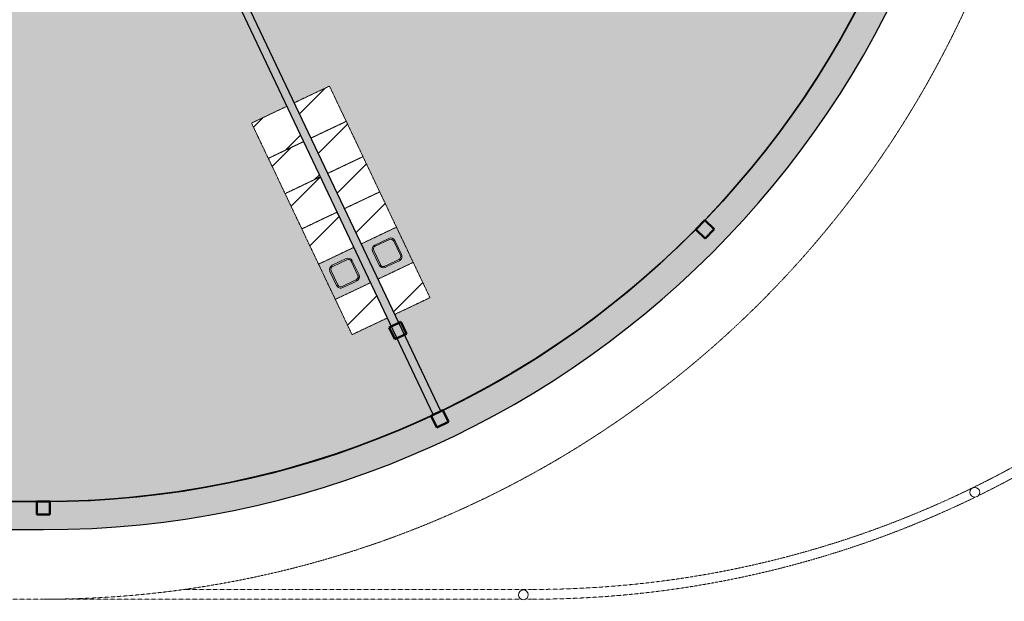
# Model space of a CAD drawing. Header units: millimetres. Extents: x 1000 to 187997, y 958 to 39732.
# Tile 131 of 202: x 57336 to 72464, y 8468 to 17407. Entities that reach past the tile are written whole.
import ezdxf

# ---------------------------------------------------------------- set-up
doc = ezdxf.new("R2010")
doc.units = ezdxf.units.MM
doc.linetypes.add('THO_hhidden', pattern=[2.5, 1.5, -1])
doc.layers.add('A-AREA-BNDY', color=1, linetype='Continuous', lineweight=50, true_color=0xff0000)
doc.layers.add('A-DETL', color=7, linetype='Continuous', lineweight=13, true_color=0x00a600)
for name, color, linetype, lineweight in [('A-AREA-PATT', 7, 'Continuous', 13), ('A-FLOR', 7, 'Continuous', 18), ('A-GENM', 7, 'Continuous', 13), ('A-WALL-PATT', 7, 'Continuous', 18), ('I-WALL', 7, 'Continuous', 18), ('P-SANR-FIXT', 7, 'Continuous', 13), ('S-COLS', 7, 'Continuous', 13), ('S-COLS-SYMB', 7, 'Continuous', 50)]:
    doc.layers.add(name, color=color, linetype=linetype, lineweight=lineweight)

# ---------------------------------------------------------------- blocks, each defined once
blk = doc.blocks.new('NLRS_01_GM_WPB_dummy placeholder_gen_tho - kast 600x600x2100-V35-00 begane grond _peil_ GO')
at = {"layer": 'A-GENM', "true_color": 0x808080}
h = blk.add_hatch(dxfattribs=at)
h.set_pattern_fill('FP_38', color=8, style=0, pattern_type=2)
h.set_pattern_definition([(199.6, (62096.95, -12132.34), (201.271, -565.2345), [])])
h.paths.add_polyline_path([(300, 300), (-300, 300), (-300, -300), (300, -300)])
at = {"layer": 'A-GENM', "linetype": 'THO_hhidden'}
for p, q in [((300, 300), (-300, 300)), ((-300, 300), (-300, -300)), ((300, -300), (300, 300)), ((-300, -300), (300, -300))]:
    blk.add_line(p, q, dxfattribs=at)
blk = doc.blocks.new('NLRS_01_GM_WPB_dummy placeholder_gen_tho - kast 600x600x2100-V36-00 begane grond _peil_ GO')
at = {"layer": 'A-GENM', "true_color": 0x808080}
h = blk.add_hatch(dxfattribs=at)
h.set_pattern_fill('FP_39', color=8, style=0, pattern_type=2)
h.set_pattern_definition([(199.6, (62096.95, -12732.34), (201.271, -565.2345), [])])
h.paths.add_polyline_path([(300, 300), (-300, 300), (-300, -300), (300, -300)])
at = {"layer": 'A-GENM', "linetype": 'THO_hhidden'}
for p, q in [((300, 300), (-300, 300)), ((-300, 300), (-300, -300)), ((300, -300), (300, 300)), ((-300, -300), (300, -300))]:
    blk.add_line(p, q, dxfattribs=at)
blk = doc.blocks.new('NLRS_01_GM_WPB_dummy placeholder_gen_tho - kast 600x600x2100-V37-00 begane grond _peil_ GO')
at = {"layer": 'A-GENM', "true_color": 0x808080}
h = blk.add_hatch(dxfattribs=at)
h.set_pattern_fill('FP_40', color=8, style=0, pattern_type=2)
h.set_pattern_definition([(199.6, (62096.95, -13332.34), (201.271, -565.2345), [])])
h.paths.add_polyline_path([(300, 300), (-300, 300), (-300, -300), (300, -300)])
at = {"layer": 'A-GENM', "linetype": 'THO_hhidden'}
for p, q in [((300, 300), (-300, 300)), ((-300, 300), (-300, -300)), ((300, -300), (300, 300)), ((-300, -300), (300, -300))]:
    blk.add_line(p, q, dxfattribs=at)
blk = doc.blocks.new('NLRS_01_GM_WPB_dummy placeholder_gen_tho - kast 600x600x2100-V38-00 begane grond _peil_ GO')
at = {"layer": 'A-GENM', "true_color": 0x808080}
h = blk.add_hatch(dxfattribs=at)
h.set_pattern_fill('FP_41', color=8, style=0, pattern_type=2)
h.set_pattern_definition([(199.6, (62096.95, -13932.34), (201.271, -565.2345), [])])
h.paths.add_polyline_path([(300, 300), (-300, 300), (-300, -300), (300, -300), (300, 141)])
at = {"layer": 'A-GENM', "linetype": 'THO_hhidden'}
for p, q in [((300, 300), (-300, 300)), ((-300, 300), (-300, -300)), ((300, -300), (300, 300)), ((-300, -300), (300, -300))]:
    blk.add_line(p, q, dxfattribs=at)
blk = doc.blocks.new('NLRS_01_GM_WPB_dummy placeholder_gen_tho - kast 600x600x2100-V39-00 begane grond _peil_ GO')
at = {"layer": 'A-GENM', "true_color": 0x808080}
h = blk.add_hatch(dxfattribs=at)
h.set_pattern_fill('FP_42', color=8, style=0, pattern_type=2)
h.set_pattern_definition([(199.6, (62096.95, -15132.34), (201.271, -565.2345), [])])
h.paths.add_polyline_path([(300, 300), (-300, 300), (-300, -300), (300, -300), (300, -114)])
at = {"layer": 'A-GENM', "linetype": 'THO_hhidden'}
for p, q in [((300, 300), (-300, 300)), ((-300, 300), (-300, -300)), ((300, -300), (300, 300)), ((-300, -300), (300, -300))]:
    blk.add_line(p, q, dxfattribs=at)
blk = doc.blocks.new('NLRS_73_PF_UN_rvs gootsteen enkel 340x340 ic6zrl2n_gen_bcb - RVS gootsteen enkel 340x340-V40-00 begane grond _peil_ GO')
at = {"layer": 'P-SANR-FIXT'}
for p, q in [((-81, 20), (-120, 20)), ((-120, 0), (-81, 0)), ((120, 20), (-81, 20)), ((-81, 0), (120, 0)), ((-190, -50), (-190, -290)), ((-170, -290), (-170, -50)), ((170, -50), (170, -290)), ((190, -290), (190, -50)), ((120, -340), (-120, -340)), ((-120, -360), (120, -360))]:
    blk.add_line(p, q, dxfattribs=at)
for centre, radius, start, end in [((-120, -50), 70, 90, 180), ((120, -50), 70, 0, 90), ((120, -50), 50, 0, 90), ((-120, -50), 50, 90, 180), ((-120, -50), 50, 165.9822, 180), ((-120, -50), 50, 151.917, 161.4219), ((-120, -50), 50, 137.768, 146.5606), ((-120, -50), 50, 123.4394, 132.232), ((-120, -50), 50, 108.5781, 117.2265), ((-120, -50), 50, 90, 104.0178), ((-120, -290), 70, 180, 270), ((-120, -290), 50, 180, 270), ((120, -290), 70, 270, 360), ((120, -290), 50, 270, 0)]:
    blk.add_arc(centre, radius, start, end, dxfattribs=at)
blk = doc.blocks.new('NLRS_01_GM_WPB_dummy placeholder_gen_tho - kast 600x600x2100-V41-00 begane grond _peil_ GO')
at = {"layer": 'A-GENM', "true_color": 0x808080}
h = blk.add_hatch(dxfattribs=at)
h.set_pattern_fill('FP_43', color=8, style=0, pattern_type=2)
h.set_pattern_definition([(19.6, (-62821.95, 12132.34), (-201.271, 565.2345), [])])
h.paths.add_polyline_path([(-300, -300), (300, -300), (300, 300), (-300, 300)])
at = {"layer": 'A-GENM', "linetype": 'THO_hhidden'}
for p, q in [((300, 300), (-300, 300)), ((-300, 300), (-300, -300)), ((300, -300), (300, 300)), ((-300, -300), (300, -300))]:
    blk.add_line(p, q, dxfattribs=at)
blk = doc.blocks.new('NLRS_01_GM_WPB_dummy placeholder_gen_tho - kast 600x600x2100-V42-00 begane grond _peil_ GO')
at = {"layer": 'A-GENM', "true_color": 0x808080}
h = blk.add_hatch(dxfattribs=at)
h.set_pattern_fill('FP_44', color=8, style=0, pattern_type=2)
h.set_pattern_definition([(19.6, (-62821.95, 12732.34), (-201.271, 565.2345), [])])
h.paths.add_polyline_path([(-300, -300), (300, -300), (300, 300), (-300, 300)])
at = {"layer": 'A-GENM', "linetype": 'THO_hhidden'}
for p, q in [((300, 300), (-300, 300)), ((-300, 300), (-300, -300)), ((300, -300), (300, 300)), ((-300, -300), (300, -300))]:
    blk.add_line(p, q, dxfattribs=at)
blk = doc.blocks.new('NLRS_01_GM_WPB_dummy placeholder_gen_tho - kast 600x600x2100-V43-00 begane grond _peil_ GO')
at = {"layer": 'A-GENM', "true_color": 0x808080}
h = blk.add_hatch(dxfattribs=at)
h.set_pattern_fill('FP_45', color=8, style=0, pattern_type=2)
h.set_pattern_definition([(19.6, (-62821.95, 13332.34), (-201.271, 565.2345), [])])
h.paths.add_polyline_path([(-300, -300), (300, -300), (300, 300), (-300, 300), (-300, 11)])
at = {"layer": 'A-GENM', "linetype": 'THO_hhidden'}
for p, q in [((300, 300), (-300, 300)), ((-300, 300), (-300, -300)), ((300, -300), (300, 300)), ((-300, -300), (300, -300))]:
    blk.add_line(p, q, dxfattribs=at)
blk = doc.blocks.new('NLRS_01_GM_WPB_dummy placeholder_gen_tho - kast 600x600x2100-V44-00 begane grond _peil_ GO')
at = {"layer": 'A-GENM', "true_color": 0x808080}
h = blk.add_hatch(dxfattribs=at)
h.set_pattern_fill('FP_46', color=8, style=0, pattern_type=2)
h.set_pattern_definition([(19.6, (-62821.95, 13932.34), (-201.271, 565.2345), [])])
h.paths.add_polyline_path([(-300, -300), (300, -300), (300, 300), (-300, 300), (-300, -165)])
at = {"layer": 'A-GENM', "linetype": 'THO_hhidden'}
for p, q in [((300, 300), (-300, 300)), ((-300, 300), (-300, -300)), ((300, -300), (300, 300)), ((-300, -300), (300, -300))]:
    blk.add_line(p, q, dxfattribs=at)
blk = doc.blocks.new('NLRS_01_GM_WPB_dummy placeholder_gen_tho - kast 600x600x2100-V45-00 begane grond _peil_ GO')
at = {"layer": 'A-GENM', "true_color": 0x808080}
h = blk.add_hatch(dxfattribs=at)
h.set_pattern_fill('FP_47', color=8, style=0, pattern_type=2)
h.set_pattern_definition([(19.6, (-62821.95, 15132.34), (-201.271, 565.2345), [])])
h.paths.add_polyline_path([(-300, -300), (300, -300), (300, 300), (-300, 300), (-300, -231)])
at = {"layer": 'A-GENM', "linetype": 'THO_hhidden'}
for p, q in [((300, 300), (-300, 300)), ((-300, 300), (-300, -300)), ((300, -300), (300, 300)), ((-300, -300), (300, -300))]:
    blk.add_line(p, q, dxfattribs=at)
blk = doc.blocks.new('NLRS_73_PF_UN_rvs gootsteen enkel 340x340 ic6zrl2n_gen_bcb - RVS gootsteen enkel 340x340-1975653-00 begane grond _peil_ GO')
at = {"layer": 'P-SANR-FIXT'}
for p, q in [((120, 360), (-120, 360)), ((-120, 340), (120, 340)), ((-190, 290), (-190, 50)), ((-170, 50), (-170, 290)), ((170, 290), (170, 50)), ((190, 50), (190, 290)), ((-81, 0), (-120, 0)), ((120, 0), (-81, 0)), ((-120, -20), (-81, -20)), ((-81, -20), (120, -20))]:
    blk.add_line(p, q, dxfattribs=at)
for centre, radius, start, end in [((-120, 290), 70, 90, 180), ((-120, 290), 50, 90, 180), ((120, 290), 70, 0, 90), ((120, 290), 50, 360, 90), ((-120, 50), 70, 180, 270), ((-120, 50), 50, 180, 270), ((-120, 50), 50, 180, 194.0178), ((-120, 50), 50, 198.5781, 208.083), ((-120, 50), 50, 213.4394, 222.232), ((-120, 50), 50, 227.768, 236.5606), ((-120, 50), 50, 241.917, 251.4219), ((-120, 50), 50, 255.9822, 270), ((120, 50), 70, 270, 360), ((120, 50), 50, 270, 360)]:
    blk.add_arc(centre, radius, start, end, dxfattribs=at)
blk = doc.blocks.new('NLRS_28_SCO_UN_koker_gen_bcb - K200_200_12_5-2195922-00 begane grond _peil_ GO')
at = {"layer": 'S-COLS-SYMB'}
for p, q in [((-100, 100), (100, 100)), ((-100, 100), (-100, -100)), ((100, 100), (100, -100)), ((-100, -100), (100, -100))]:
    blk.add_line(p, q, dxfattribs=at)
blk = doc.blocks.new('NLRS_28_SCO_UN_koker_gen_bcb - K200_200_12_5-2195924-00 begane grond _peil_ GO')
at = {"layer": 'S-COLS-SYMB'}
for p, q in [((-100, 100), (100, 100)), ((-100, -100), (-100, 100)), ((100, -100), (100, 100)), ((-100, -100), (100, -100))]:
    blk.add_line(p, q, dxfattribs=at)
blk = doc.blocks.new('NLRS_28_SCO_UN_houten kolom rond_gen_bcb - rond 150-V120-00 begane grond _peil_ GO')
at = {"layer": 'S-COLS', "lineweight": 18}
for start, end in [(0, 180), (180, 0)]:
    blk.add_arc((0, 0), 75, start, end, dxfattribs=at)
blk = doc.blocks.new('NLRS_28_SCO_UN_houten kolom rond_gen_bcb - rond 150-V121-00 begane grond _peil_ GO')
at = {"layer": 'S-COLS'}
h = blk.add_hatch(dxfattribs=at)
h.set_pattern_fill('FP_81', color=256, style=0, pattern_type=2)
h.set_pattern_definition([(199.6, (62459.46, -20173.32), (134.1806, -376.823), [])])
h.paths.add_polyline_path([(29, 69), (0, 75), (-29, 69), (-53, 53), (-69, 29), (-75, 0), (-69, -29), (-53, -53), (-29, -69), (0, -75), (29, -69), (53, -53), (69, -29), (75, 0), (69, 29), (53, 53)])
at = {"layer": 'S-COLS', "lineweight": 18}
for start, end in [(0, 180), (180, 0)]:
    blk.add_arc((0, 0), 75, start, end, dxfattribs=at)
blk = doc.blocks.new('NLRS_28_SCO_UN_koker_gen_bcb - K200_200_12_5-2419765-00 begane grond _peil_ GO')
at = {"layer": 'S-COLS-SYMB'}
for p, q in [((-100, 100), (100, 100)), ((-100, -100), (-100, 100)), ((100, -100), (100, 100)), ((-100, -100), (100, -100))]:
    blk.add_line(p, q, dxfattribs=at)

msp = doc.modelspace()

# ---------------------------------------------------------------- hatches: boundary and pattern name
at = {"layer": 'A-AREA-PATT', "true_color": 0xe77676}
h = msp.add_hatch(color=11, dxfattribs=at)
h.paths.add_polyline_path([(24100, 10000), (26437, 10000), (26437, 13944), (26287, 13944), (26287, 13019), (26237, 13019), (26237, 15019), (26287, 15019), (26287, 14094), (26437, 14094), (26437, 18037), (21290, 18037), (18111, 11336), (18487, 11167), (18867, 11008), (19253, 10860), (19642, 10724), (20035, 10599), (20432, 10486), (20832, 10385), (21235, 10295), (21640, 10217), (22047, 10151), (22456, 10097), (22867, 10054), (23279, 10024), (23692, 10006), (24100, 10000)])
h.paths.add_polyline_path([(26562, 10000), (30550, 10000), (30550, 13595), (30546, 13595), (30546, 13720), (30675, 13720), (30675, 10000), (33637, 10000), (33637, 13595), (31709, 13595), (31709, 13720), (31712, 13720), (31712, 15168), (31837, 15168), (31837, 13942), (33637, 13942), (33637, 16262), (31837, 16262), (31837, 16202), (31712, 16202), (31712, 16612), (31837, 16612), (31837, 17812), (31712, 17812), (31712, 18037), (31600, 18037), (31600, 18162), (33762, 18162), (33762, 18200), (35236, 18200), (35236, 18000), (33762, 18000), (33762, 15390), (34045, 15390), (34045, 15265), (33762, 15265), (33762, 10000), (37237, 10000), (37237, 11600), (37362, 11600), (37362, 11500), (37962, 11500), (37962, 18037), (37362, 18037), (37362, 18000), (37237, 18000), (37237, 18037), (37200, 18037), (37200, 18162), (39700, 18162), (39700, 18512), (42100, 18512), (42100, 18162), (44437, 18162), (44437, 18602), (44562, 18602), (44562, 18162), (46968, 18162), (46968, 18037), (46452, 18037), (46452, 17994), (46437, 17994), (46437, 18037), (45437, 18037), (45437, 17212), (46437, 17212), (46437, 17224), (46452, 17224), (46452, 17194), (46437, 17194), (46437, 17197), (45437, 17197), (45437, 16412), (46437, 16412), (46437, 16424), (46452, 16424), (46452, 16394), (46437, 16394), (46437, 16397), (45437, 16397), (45437, 15612), (46437, 15612), (46437, 15624), (46452, 15624), (46452, 15584), (46437, 15584), (46437, 15597), (45437, 15597), (45437, 14812), (46437, 14812), (46437, 14814), (46452, 14814), (46452, 14784), (46437, 14784), (46437, 14797), (45437, 14797), (45437, 13997), (46437, 13997), (46437, 14014), (46452, 14014), (46452, 13997), (48037, 13997), (48037, 18037), (48002, 18037), (48002, 18162), (60522, 18162), (63637, 21458), (63637, 24448), (63762, 24448), (63762, 24474), (64162, 24474), (64162, 21734), (66720, 20597), (66721, 20597), (69919, 19176), (69757, 18810), (70610, 18433), (70662, 18558), (70606, 18433), (69757, 18810), (69919, 19176), (70766, 18801), (70795, 18876), (70922, 19204), (71061, 19597), (71188, 19994), (71304, 20394), (71407, 20798), (71507, 21245), (71578, 21614), (71648, 22037), (71701, 22438), (71744, 22852), (71775, 23268), (71794, 23729), (71799, 24125), (71793, 24523), (71775, 24935), (71744, 25352), (71692, 25833), (71644, 26187), (71578, 26591), (71497, 27004), (71403, 27420), (71302, 27811), (71183, 28223), (71053, 28627), (70920, 29003), (70764, 29400), (69919, 29024), (69757, 29390), (70606, 29767), (70647, 29681), (70609, 29768), (69757, 29390), (69919, 29024), (66720, 27604), (66720, 27603), (63979, 26384), (63816, 26750), (63762, 26726), (63762, 26412), (63637, 26412), (63637, 26742), (60522, 30037), (55200, 30037), (55200, 30162), (55237, 30162), (55237, 32602), (53652, 32602), (53652, 32577), (53637, 32577), (53637, 32602), (52637, 32602), (52637, 31795), (53637, 31795), (53637, 31807), (53652, 31807), (53652, 31767), (53637, 31767), (53637, 31780), (52637, 31780), (52637, 30985), (53637, 30985), (53637, 30997), (53652, 30997), (53652, 30952), (53637, 30952), (53637, 30970), (52637, 30970), (52637, 30162), (53637, 30162), (53637, 30182), (53652, 30182), (53652, 30162), (54166, 30162), (54166, 30037), (51762, 30037), (51762, 29598), (51637, 29598), (51637, 30037), (30162, 30037), (30162, 29646), (30037, 29646), (30037, 30037), (27634, 30037), (27634, 30162), (28147, 30162), (28147, 30177), (28162, 30177), (28162, 30162), (28204, 30162), (28204, 30237), (29162, 30237), (29162, 30965), (28162, 30965), (28162, 30947), (28147, 30947), (28147, 30992), (28162, 30992), (28162, 30980), (29162, 30980), (29162, 31775), (28162, 31775), (28162, 31762), (28147, 31762), (28147, 31802), (28162, 31802), (28162, 31790), (29162, 31790), (29162, 32602), (28162, 32602), (28162, 32572), (28147, 32572), (28147, 32602), (26562, 32602), (26562, 30162), (26600, 30162), (26600, 30037), (21278, 30037), (18162, 26742), (18162, 23734), (18037, 23734), (18037, 23726), (17637, 23726), (17637, 26466), (14622, 27806), (14784, 28171), (11189, 29767), (11153, 29677), (11193, 29767), (14784, 28171), (14622, 27806), (11034, 29400), (11014, 29349), (10877, 28996), (10738, 28603), (10603, 28177), (10496, 27806), (10392, 27402), (10298, 26985), (10221, 26586), (10153, 26175), (10098, 25762), (10055, 25348), (10024, 24932), (10006, 24515), (10000, 24075), (10006, 23677), (10025, 23262), (10055, 22850), (10099, 22428), (10154, 22021), (10223, 21599), (10314, 21144), (10397, 20780), (10497, 20389), (10618, 19972), (10747, 19573), (10880, 19197), (11036, 18801), (11880, 19175), (12043, 18810), (11193, 18433), (11157, 18510), (11191, 18432), (12043, 18811), (11880, 19176), (15079, 20597), (15079, 20597), (17820, 21816), (17983, 21450), (18037, 21474), (18037, 21770), (18162, 21770), (18162, 21458), (21278, 18162), (26600, 18162), (26600, 18037), (26562, 18037), (26562, 15495), (28147, 15495), (28147, 15588), (28162, 15588), (28162, 15495), (29162, 15495), (29162, 16370), (28162, 16370), (28162, 16358), (28147, 16358), (28147, 16398), (28162, 16398), (28162, 16385), (29162, 16385), (29162, 17180), (28162, 17180), (28162, 17168), (28147, 17168), (28147, 17213), (28162, 17213), (28162, 17195), (29162, 17195), (29162, 18037), (28162, 18037), (28162, 17983), (28147, 17983), (28147, 18037), (27634, 18037), (27634, 18162), (30037, 18162), (30037, 18603), (30162, 18603), (30162, 18162), (30200, 18162), (30200, 18037), (30110, 18037), (30110, 15037), (29510, 15037), (29510, 14754), (29385, 14754), (29385, 15370), (26562, 15370), (26562, 13720), (29512, 13720), (29512, 13595), (26562, 13595), (26562, 10000)])
h.paths.add_polyline_path([(40900, 10000), (46712, 10000), (46712, 10600), (48037, 10600), (48037, 12200), (46857, 12200), (46857, 12217), (46872, 12217), (46872, 12215), (47815, 12215), (47815, 13000), (46872, 13000), (46872, 12987), (46857, 12987), (46857, 13027), (46872, 13027), (46872, 13015), (47815, 13015), (47815, 13872), (46872, 13872), (46872, 13797), (46857, 13797), (46857, 13872), (45215, 13872), (45215, 11034), (45090, 11034), (45090, 12050), (44490, 12050), (44490, 15650), (45090, 15650), (45090, 18037), (38087, 18037), (38087, 14094), (38237, 14094), (38237, 15019), (38287, 15019), (38287, 13019), (38237, 13019), (38237, 13944), (38087, 13944), (38087, 11375), (37362, 11375), (37362, 10000)])
h.paths.add_polyline_path([(48162, 10000), (55237, 10000), (55237, 13944), (55088, 13944), (55088, 13019), (55038, 13019), (55038, 15019), (55088, 15019), (55088, 14094), (55237, 14094), (55237, 18037), (48162, 18037), (48162, 15162), (48762, 15162), (48762, 11562), (48162, 11562), (48162, 10000)])
h.paths.add_polyline_path([(55362, 10000), (57700, 10000), (58122, 10007), (58546, 10026), (58985, 10059), (59385, 10102), (59819, 10161), (60218, 10228), (60631, 10309), (61042, 10403), (61434, 10504), (61829, 10619), (62215, 10744), (62620, 10888), (62991, 11031), (63384, 11198), (63690, 11338), (60509, 18037), (55362, 18037), (55362, 14094), (55512, 14094), (55512, 15019), (55562, 15019), (55562, 13019), (55512, 13019), (55512, 13944), (55362, 13944), (55362, 10000)])
h.paths.add_polyline_path([(45136, 10162), (45126, 10162), (45126, 10872), (45136, 10872)])
h.paths.add_polyline_path([(63804, 11391), (64195, 11586), (64566, 11786), (64931, 11997), (65290, 12219), (65641, 12450), (65966, 12679), (66313, 12938), (66617, 13179), (66952, 13462), (67247, 13725), (67549, 14012), (67843, 14307), (68128, 14612), (68401, 14920), (68632, 15196), (68907, 15545), (69162, 15891), (69374, 16195), (69622, 16575), (69819, 16895), (70026, 17254), (70234, 17644), (70407, 17991), (70558, 18318), (67567, 19646), (67507, 19509), (68352, 19134), (68331, 19088), (66504, 19900), (66524, 19946), (67369, 19570), (67430, 19707), (63715, 21359), (60623, 18088), (61554, 16129), (62096, 16387), (63640, 13135), (63098, 12877), (63804, 11391)])
h.paths.add_polyline_path([(17996, 11391), (19222, 13974), (18680, 14231), (20224, 17483), (20766, 17226), (21176, 18088), (18085, 21359), (14981, 19979), (15042, 19842), (15888, 20218), (15908, 20172), (14080, 19360), (14060, 19406), (14905, 19781), (14844, 19919), (11242, 18317), (11393, 17991), (11578, 17620), (11774, 17254), (11980, 16895), (12219, 16509), (12445, 16165), (12682, 15828), (12928, 15499), (13184, 15176), (13449, 14862), (13723, 14555), (14006, 14256), (14297, 13966), (14597, 13684), (14905, 13411), (15220, 13147), (15552, 12886), (15880, 12644), (16223, 12406), (16580, 12173), (16951, 11947), (17278, 11760), (17675, 11549), (17995, 11391)])
h.paths.add_polyline_path([(48582, 12277), (48600, 12280), (48617, 12287), (48632, 12299), (48644, 12316), (48650, 12329), (48652, 12354), (48650, 12603), (48645, 12618), (48631, 12637), (48618, 12647), (48613, 12651), (48598, 12656), (48582, 12657), (48327, 12656), (48306, 12647), (48292, 12636), (48285, 12627), (48279, 12618), (48274, 12603), (48272, 12587), (48272, 12347), (48275, 12329), (48282, 12312), (48299, 12293), (48307, 12287), (48329, 12279), (48342, 12277), (48554, 12277)])
h.paths.add_polyline_path([(47915, 12300), (48037, 12300), (48037, 12937), (47915, 12937), (47915, 12340)])
h.paths.add_polyline_path([(62443, 12566), (60899, 15818), (61441, 16076), (62985, 12824)])
h.paths.add_polyline_path([(44728, 12765), (44923, 12767), (44928, 12767), (44945, 12774), (44960, 12786), (44970, 12800), (44977, 12817), (44980, 12835), (44978, 13091), (44967, 13114), (44958, 13125), (44953, 13130), (44931, 13141), (44921, 13144), (44894, 13145), (44654, 13143), (44631, 13133), (44620, 13123), (44615, 13119), (44607, 13105), (44601, 13091), (44600, 13075), (44600, 12835), (44602, 12817), (44609, 12800), (44621, 12785), (44638, 12773), (44652, 12767), (44670, 12765), (44709, 12765)])
h.paths.add_polyline_path([(47977, 13062), (48037, 13062), (48037, 13872), (47915, 13872), (47915, 13062)])
h.paths.add_polyline_path([(62263, 13283), (62281, 13284), (62299, 13289), (62525, 13398), (62535, 13406), (62543, 13416), (62551, 13432), (62555, 13451), (62554, 13468), (62549, 13486), (62438, 13716), (62422, 13730), (62412, 13736), (62397, 13741), (62383, 13742), (62359, 13738), (62353, 13736), (62122, 13624), (62108, 13609), (62103, 13599), (62097, 13584), (62096, 13570), (62100, 13548), (62109, 13526), (62213, 13311), (62217, 13306), (62229, 13295), (62252, 13285), (62263, 13283)])
h.paths.add_polyline_path([(37362, 13564), (37237, 13564), (37237, 16036), (37362, 16036), (37362, 14112)])
h.paths.add_polyline_path([(35297, 13572), (35252, 13572), (35252, 15265), (35079, 15265), (35079, 15390), (35377, 15390), (35377, 13572)])
h.paths.add_polyline_path([(62918, 13594), (62936, 13595), (62954, 13600), (63170, 13703), (63190, 13718), (63198, 13727), (63206, 13743), (63210, 13762), (63209, 13779), (63204, 13797), (63092, 14027), (63081, 14038), (63067, 14047), (63052, 14052), (63038, 14053), (63016, 14050), (63007, 14047), (62777, 13935), (62766, 13924), (62757, 13910), (62752, 13895), (62751, 13881), (62755, 13859), (62757, 13850), (62866, 13625), (62875, 13614), (62884, 13606), (62900, 13598), (62914, 13595)])
h.paths.add_polyline_path([(19877, 13663), (19335, 13920), (20879, 17172), (21421, 16915), (19889, 13688)])
h.paths.add_polyline_path([(33252, 13720), (33637, 13720), (33637, 13842), (32800, 13842), (32800, 13720), (32919, 13720)])
h.paths.add_polyline_path([(31837, 13720), (32675, 13720), (32675, 13842), (31837, 13842)])
h.paths.add_polyline_path([(45215, 13997), (45337, 13997), (45337, 15955), (45215, 15955), (45215, 14112)])
h.paths.add_polyline_path([(20057, 14380), (20080, 14386), (20091, 14392), (20107, 14408), (20115, 14419), (20223, 14651), (20224, 14667), (20222, 14682), (20212, 14705), (20208, 14711), (20198, 14721), (20176, 14733), (19953, 14837), (19937, 14839), (19922, 14837), (19898, 14827), (19892, 14822), (19882, 14812), (19870, 14791), (19769, 14574), (19766, 14563), (19766, 14542), (19773, 14521), (19779, 14510), (19796, 14495), (19812, 14485), (20030, 14383), (20039, 14380), (20055, 14380)])
h.paths.add_polyline_path([(26609, 14409), (26609, 14409), (26765, 14418)])
h.paths.add_polyline_path([(19402, 14691), (19428, 14698), (19442, 14708), (19454, 14721), (19464, 14739), (19568, 14962), (19569, 14978), (19568, 14993), (19562, 15008), (19548, 15027), (19538, 15035), (19511, 15049), (19298, 15148), (19280, 15150), (19267, 15148), (19252, 15143), (19233, 15129), (19225, 15119), (19219, 15110), (19114, 14885), (19111, 14872), (19111, 14853), (19116, 14834), (19127, 14818), (19134, 14810), (19158, 14796), (19375, 14694), (19386, 14691)])
h.paths.add_polyline_path([(29385, 15495), (29385, 18037), (29262, 18037), (29262, 15495), (29325, 15495)])
h.paths.add_polyline_path([(45227, 16080), (45337, 16080), (45337, 18037), (45215, 18037), (45215, 16080)])
h.paths.add_polyline_path([(35580, 18074), (35398, 18074), (35398, 18084), (36108, 18084), (36108, 18074)])
h.paths.add_polyline_path([(37038, 18074), (36328, 18074), (36328, 18084), (37038, 18084)])
h.paths.add_polyline_path([(26762, 18116), (26762, 18126), (27472, 18126), (27472, 18116)])
h.paths.add_polyline_path([(34714, 18321), (34643, 18392), (34664, 18408), (34688, 18418), (34714, 18421), (34740, 18418), (34764, 18408), (34785, 18392), (34740, 18347)])
h.paths.add_polyline_path([(34714, 18221), (34688, 18225), (34664, 18235), (34643, 18251), (34714, 18321), (34785, 18251), (34764, 18235), (34740, 18225)])
h.paths.add_polyline_path([(34262, 18271), (34175, 18321), (34262, 18371), (34262, 18321)])
h.paths.add_polyline_path([(44437, 19636), (44437, 20200), (44312, 20200), (44312, 20325), (44437, 20325), (44437, 21050), (41687, 21050), (41687, 24200), (41417, 24200), (41417, 24325), (42037, 24325), (42037, 24983), (42162, 24983), (42162, 24325), (44312, 24325), (44312, 24450), (44437, 24450), (44437, 26675), (42162, 26675), (42162, 26017), (42037, 26017), (42037, 28162), (42237, 28162), (42237, 28037), (42162, 28037), (42162, 26800), (44252, 26800), (44252, 28037), (43271, 28037), (43271, 28162), (51637, 28162), (51637, 28564), (51762, 28564), (51762, 28162), (55362, 28162), (55362, 28000), (55237, 28000), (55237, 28037), (44562, 28037), (44562, 24200), (42162, 24200), (42162, 21525), (44562, 21525), (44562, 20162), (55237, 20162), (55237, 20200), (55362, 20200), (55362, 20037), (51400, 20037), (51400, 19637), (48400, 19637), (48400, 20037), (44562, 20037), (44562, 19636), (44443, 19636)])
h.paths.add_polyline_path([(30043, 19637), (30037, 19637), (30037, 20037), (26437, 20037), (26437, 20200), (26562, 20200), (26562, 20162), (37237, 20162), (37237, 21525), (39637, 21525), (39637, 24200), (37237, 24200), (37237, 28037), (26562, 28037), (26562, 28000), (26437, 28000), (26437, 28162), (30037, 28162), (30037, 28612), (30162, 28612), (30162, 28162), (37362, 28162), (37362, 27963), (37487, 27963), (37487, 27838), (37362, 27838), (37362, 26800), (39762, 26800), (39762, 26017), (39637, 26017), (39637, 26675), (39162, 26675), (39162, 26075), (37362, 26075), (37362, 24825), (39162, 24825), (39162, 24325), (39637, 24325), (39637, 24983), (39762, 24983), (39762, 24325), (40383, 24325), (40383, 24200), (40112, 24200), (40112, 21050), (37362, 21050), (37362, 20325), (37487, 20325), (37487, 20200), (37362, 20200), (37362, 20037), (30162, 20037), (30162, 19637), (30103, 19637)])
h.paths.add_polyline_path([(63816, 21450), (63827, 21474), (63762, 21474), (63816, 21450)])
h.paths.add_polyline_path([(66720, 21637), (66647, 21637), (66648, 22970), (66773, 22970), (66773, 22162), (68772, 22162), (68772, 22037), (70357, 22037), (70357, 21637), (66764, 21637)])
h.paths.add_polyline_path([(26468, 21669), (26455, 21669), (26455, 22595), (26545, 22595), (26545, 21669), (26532, 21669)])
h.paths.add_polyline_path([(55255, 21700), (55255, 22620), (55345, 22620), (55345, 21700), (55268, 21700)])
h.paths.add_polyline_path([(18074, 21932), (18074, 22642), (18084, 22642), (18084, 21932)])
h.paths.add_polyline_path([(18084, 22862), (18074, 22862), (18074, 23572), (18084, 23572), (18084, 23265)])
h.paths.add_polyline_path([(26455, 22975), (26455, 23901), (26545, 23901), (26545, 22975), (26468, 22975)])
h.paths.add_polyline_path([(55332, 23000), (55255, 23000), (55255, 23920), (55345, 23920), (55345, 23000)])
h.paths.add_polyline_path([(14804, 23675), (11442, 23675), (11442, 24075), (13028, 24075), (13028, 24185), (13031, 24185), (13031, 24155), (13137, 24155), (13129, 24200), (15030, 24200), (15030, 24445), (15155, 24445), (15155, 24075), (15152, 24073), (15152, 23675), (15030, 23675)])
h.paths.add_polyline_path([(68345, 24000), (66773, 24000), (66773, 24004), (66648, 24004), (66647, 24525), (70357, 24525), (70357, 24125), (68772, 24125), (68772, 24015), (68768, 24015), (68768, 24045), (68663, 24045), (68671, 24000), (68663, 24000)])
h.paths.add_polyline_path([(26455, 24281), (26455, 25208), (26545, 25208), (26545, 24281), (26468, 24281)])
h.paths.add_polyline_path([(55268, 24300), (55255, 24300), (55255, 25220), (55345, 25220), (55345, 24300), (55332, 24300)])
h.paths.add_polyline_path([(63716, 24610), (63716, 25320), (63726, 25320), (63726, 24610)])
h.paths.add_polyline_path([(15030, 25479), (15030, 26037), (13028, 26037), (13028, 26162), (11442, 26165), (11442, 26562), (15152, 26562), (15152, 26162), (15155, 26162), (15155, 25479), (15035, 25479)])
h.paths.add_polyline_path([(63716, 25540), (63716, 26250), (63726, 26250), (63726, 25540)])
h.paths.add_polyline_path([(26532, 25587), (26455, 25587), (26455, 26514), (26545, 26514), (26545, 25587)])
h.paths.add_polyline_path([(55255, 25600), (55255, 26520), (55345, 26520), (55345, 25600), (55268, 25600)])
h.paths.add_polyline_path([(18037, 26726), (17983, 26750), (17972, 26726), (17983, 26726)])
h.paths.add_polyline_path([(44437, 26800), (44437, 27875), (44352, 27875), (44352, 26800)])
h.paths.add_polyline_path([(18084, 26842), (21176, 30112), (20539, 31454), (19997, 31196), (18452, 34448), (18994, 34706), (17995, 36809), (17605, 36614), (17234, 36414), (16868, 36203), (16509, 35982), (16159, 35750), (15819, 35511), (15500, 35273), (15161, 35004), (14853, 34743), (14541, 34465), (14287, 34225), (13983, 33921), (13678, 33596), (13433, 33321), (13151, 32983), (12892, 32655), (12662, 32345), (12402, 31971), (12197, 31659), (11972, 31292), (11774, 30946), (11564, 30552), (11393, 30209), (11242, 29882), (14942, 28238), (15003, 28375), (14158, 28751), (14178, 28796), (16006, 27984), (15985, 27938), (15140, 28314), (15080, 28177), (18037, 26863)])
h.paths.add_polyline_path([(63715, 26842), (66818, 28221), (66757, 28358), (65912, 27982), (65891, 28028), (67719, 28840), (67739, 28794), (66894, 28419), (66955, 28281), (70558, 29883), (70407, 30209), (70222, 30580), (70026, 30946), (69819, 31305), (69580, 31691), (69354, 32035), (69117, 32372), (68871, 32701), (68616, 33024), (68351, 33338), (68077, 33645), (67794, 33944), (67502, 34234), (67202, 34516), (66895, 34789), (66579, 35053), (66246, 35315), (65915, 35559), (65582, 35791), (65219, 36027), (64852, 36251), (64521, 36440), (64137, 36644), (63804, 36810), (62633, 34344), (63175, 34086), (61631, 30834), (61089, 31091), (60623, 30112), (63637, 26924)])
h.paths.add_polyline_path([(26468, 26894), (26455, 26894), (26455, 27770), (26545, 27770), (26545, 26894), (26532, 26894)])
h.paths.add_polyline_path([(55255, 26900), (55255, 27770), (55345, 27770), (55345, 26900), (55268, 26900)])
h.paths.add_polyline_path([(42552, 27374), (42552, 27375), (42552, 27512)])
h.paths.add_polyline_path([(44437, 28000), (44437, 28037), (44352, 28037), (44352, 28000)])
h.paths.add_polyline_path([(44015, 28284), (43944, 28355), (43965, 28371), (43989, 28381), (44015, 28384), (44041, 28381), (44065, 28371), (44085, 28355), (44041, 28310)])
h.paths.add_polyline_path([(44015, 28184), (43989, 28187), (43965, 28197), (43944, 28213), (44015, 28284), (44085, 28213), (44065, 28197), (44041, 28187)])
h.paths.add_polyline_path([(43563, 28234), (43476, 28284), (43563, 28334)])
h.paths.add_polyline_path([(28497, 29816), (28471, 29819), (28447, 29829), (28426, 29845), (28497, 29916), (28568, 29845), (28547, 29829), (28523, 29819)])
h.paths.add_polyline_path([(53360, 29816), (53334, 29819), (53310, 29829), (53289, 29845), (53360, 29916), (53430, 29845), (53410, 29829), (53386, 29819)])
h.paths.add_polyline_path([(28949, 29866), (28949, 29966), (29036, 29916)])
h.paths.add_polyline_path([(52908, 29866), (52821, 29916), (52908, 29966), (52908, 29916)])
h.paths.add_polyline_path([(28497, 29916), (28428, 29988), (28447, 30003), (28471, 30013), (28497, 30016), (28523, 30013), (28547, 30003), (28568, 29987), (28516, 29935)])
h.paths.add_polyline_path([(53360, 29916), (53289, 29987), (53310, 30003), (53334, 30013), (53360, 30016), (53386, 30013), (53410, 30003), (53430, 29987), (53378, 29935)])
h.paths.add_polyline_path([(55038, 30074), (54328, 30074), (54328, 30084), (55038, 30084)])
h.paths.add_polyline_path([(26762, 30074), (26762, 30084), (27472, 30084), (27472, 30074)])
h.paths.add_polyline_path([(26437, 30162), (26437, 34106), (26287, 34106), (26287, 33181), (26237, 33181), (26237, 35181), (26287, 35181), (26287, 34256), (26437, 34256), (26437, 38200), (24100, 38200), (23605, 38190), (23250, 38174), (22817, 38141), (22414, 38098), (21971, 38037), (21583, 37973), (21155, 37888), (20757, 37797), (20384, 37701), (19963, 37578), (19568, 37451), (19190, 37317), (18800, 37165), (18415, 37002), (18109, 36862), (19107, 34759), (19649, 35017), (21194, 31765), (20652, 31507), (21290, 30162), (24935, 30162)])
h.paths.add_polyline_path([(29500, 30162), (34300, 30162), (34300, 30962), (34425, 30962), (34425, 30762), (37215, 30762), (37215, 30162), (37237, 30162), (37237, 30962), (37362, 30962), (37362, 30162), (44437, 30162), (44437, 30962), (44562, 30962), (44562, 30762), (47562, 30762), (47562, 30162), (48037, 30162), (48037, 30962), (48162, 30962), (48162, 30162), (51700, 30162), (51700, 33162), (52300, 33162), (52300, 33547), (52425, 33547), (52425, 32727), (52537, 32727), (52537, 32732), (52637, 32732), (52637, 32727), (53637, 32727), (53637, 32732), (53652, 32732), (53652, 32727), (55237, 32727), (55237, 35401), (52425, 35401), (52425, 34581), (52300, 34581), (52300, 36346), (52425, 36346), (52425, 35526), (55237, 35526), (55237, 38200), (52425, 38200), (52425, 37380), (52300, 37380), (52300, 38200), (44562, 38200), (44562, 33287), (48162, 33287), (48162, 31996), (48037, 31996), (48036, 32940), (44562, 32940), (44562, 31996), (44437, 31996), (44437, 34600), (43837, 34600), (43837, 38200), (37362, 38200), (37362, 35030), (37237, 35030), (37237, 35987), (34425, 35987), (34425, 33287), (37237, 33287), (37237, 33996), (37362, 33996), (37362, 31996), (37237, 31996), (37237, 32940), (34425, 32940), (34425, 31996), (34300, 31996), (34300, 32912), (33700, 32912), (33700, 35912), (34300, 35912), (34300, 36112), (37237, 36112), (37237, 38200), (29500, 38200), (29500, 37380), (29375, 37380), (29375, 38200), (26562, 38200), (26562, 35526), (29375, 35526), (29375, 36346), (29500, 36346), (29500, 34581), (29375, 34581), (29375, 35401), (26562, 35401), (26562, 32727), (29375, 32727), (29375, 33547), (29500, 33547), (29500, 30237)])
h.paths.add_polyline_path([(57940, 30162), (60509, 30162), (60976, 31145), (60434, 31402), (61978, 34654), (62520, 34397), (63689, 36864), (63313, 37034), (62932, 37192), (62547, 37340), (62157, 37476), (61764, 37601), (61367, 37714), (60967, 37815), (60565, 37905), (60160, 37983), (59752, 38049), (59343, 38104), (58933, 38146), (58521, 38176), (58107, 38194), (57700, 38200), (55362, 38200), (55362, 33056), (55512, 33056), (55512, 33981), (55562, 33981), (55562, 31981), (55512, 31981), (55512, 32906), (55362, 32906), (55362, 30162), (57700, 30162)])
h.paths.add_polyline_path([(52425, 30162), (52537, 30162), (52537, 31325), (52425, 31325), (52425, 30337)])
h.paths.add_polyline_path([(29325, 30237), (29375, 30237), (29375, 31320), (29262, 31320), (29262, 30237)])
h.paths.add_polyline_path([(37316, 31124), (37316, 31834), (37326, 31834), (37326, 31124)])
h.paths.add_polyline_path([(34336, 31124), (34336, 31834), (34346, 31834), (34346, 31124)])
h.paths.add_polyline_path([(29325, 31445), (29375, 31445), (29375, 32602), (29262, 32602), (29262, 31445)])
h.paths.add_polyline_path([(52425, 31450), (52537, 31450), (52537, 32602), (52425, 32602), (52425, 31537)])
h.paths.add_polyline_path([(51880, 32067), (52135, 32069), (52150, 32074), (52170, 32089), (52177, 32098), (52183, 32107), (52188, 32122), (52190, 32137), (52190, 32377), (52187, 32396), (52180, 32413), (52163, 32432), (52155, 32438), (52133, 32446), (52120, 32447), (51880, 32447), (51862, 32445), (51845, 32438), (51830, 32426), (51817, 32409), (51812, 32396), (51810, 32377), (51811, 32122), (51817, 32107), (51831, 32087), (51841, 32080), (51849, 32074), (51864, 32069)])
h.paths.add_polyline_path([(45317, 33040), (45524, 33040), (45524, 33162), (44562, 33162), (44562, 33040), (45315, 33040)])
h.paths.add_polyline_path([(46211, 33040), (48037, 33040), (48037, 33162), (45649, 33162), (45649, 33040), (46207, 33040)])
h.paths.add_polyline_path([(36267, 33040), (36344, 33040), (36344, 33162), (34425, 33162), (34425, 33040), (36245, 33040)])
h.paths.add_polyline_path([(36578, 33040), (37237, 33040), (37237, 33162), (36469, 33162), (36469, 33040), (36567, 33040)])
h.paths.add_polyline_path([(62573, 33167), (62588, 33169), (62603, 33175), (62622, 33189), (62630, 33199), (62636, 33207), (62741, 33433), (62745, 33445), (62744, 33464), (62739, 33483), (62728, 33499), (62721, 33508), (62691, 33524), (62480, 33623), (62470, 33626), (62449, 33626), (62427, 33619), (62414, 33610), (62401, 33596), (62391, 33579), (62287, 33356), (62286, 33340), (62288, 33324), (62293, 33310), (62307, 33291), (62317, 33283), (62334, 33273), (62557, 33169)])
h.paths.add_polyline_path([(61918, 33478), (61934, 33480), (61957, 33491), (61963, 33495), (61973, 33505), (61985, 33527), (62087, 33744), (62090, 33754), (62089, 33775), (62082, 33797), (62078, 33805), (62059, 33823), (62043, 33832), (61825, 33934), (61816, 33937), (61794, 33937), (61775, 33931), (61764, 33926), (61748, 33909), (61741, 33898), (61632, 33667), (61631, 33651), (61633, 33635), (61643, 33612), (61646, 33607), (61657, 33596), (61679, 33584), (61902, 33480), (61907, 33480)])
h.paths.add_polyline_path([(19054, 33530), (19076, 33534), (19085, 33536), (19315, 33648), (19326, 33659), (19335, 33673), (19340, 33688), (19342, 33702), (19338, 33724), (19329, 33744), (19226, 33958), (19218, 33969), (19208, 33977), (19192, 33985), (19174, 33989), (19156, 33988), (19139, 33983), (18922, 33880), (18902, 33865), (18894, 33856), (18886, 33840), (18882, 33821), (18883, 33804), (18889, 33786), (19000, 33556), (19011, 33545), (19025, 33536), (19040, 33531), (19052, 33530)])
h.paths.add_polyline_path([(19709, 33841), (19731, 33845), (19754, 33854), (19970, 33959), (19984, 33974), (19990, 33984), (19995, 33999), (19996, 34013), (19992, 34037), (19990, 34044), (19880, 34272), (19875, 34278), (19863, 34288), (19840, 34298), (19827, 34300), (19811, 34299), (19779, 34287), (19568, 34185), (19558, 34177), (19549, 34167), (19541, 34151), (19537, 34132), (19538, 34115), (19543, 34097), (19655, 33867), (19670, 33853), (19680, 33847), (19695, 33842)])
h.paths.add_polyline_path([(34083, 34817), (34135, 34819), (34150, 34824), (34170, 34839), (34177, 34848), (34183, 34857), (34188, 34872), (34190, 34887), (34190, 35127), (34187, 35146), (34180, 35163), (34163, 35182), (34155, 35188), (34133, 35196), (34120, 35197), (33880, 35197), (33862, 35195), (33845, 35188), (33830, 35176), (33817, 35159), (33812, 35146), (33810, 35127), (33811, 34872), (33817, 34857), (33831, 34837), (33841, 34830), (33849, 34824), (33864, 34819), (33880, 34817), (33917, 34817)])
h.paths.add_polyline_path([(44257, 37105), (44279, 37109), (44288, 37112), (44307, 37127), (44315, 37136), (44320, 37145), (44325, 37159), (44327, 37175), (44327, 37415), (44325, 37433), (44318, 37450), (44300, 37469), (44292, 37476), (44270, 37483), (44257, 37485), (44017, 37485), (43999, 37483), (43982, 37476), (43967, 37464), (43955, 37446), (43950, 37433), (43947, 37415), (43949, 37159), (43954, 37145), (43969, 37125), (43978, 37117), (43987, 37112), (44002, 37107), (44017, 37105), (44229, 37105)])
at = {"layer": 'A-GENM', "true_color": 0xdcf8f8}
h = msp.add_hatch(color=7, dxfattribs=at)
h.paths.add_polyline_path([(62840, 13419), (63382, 13677), (63125, 14219), (62583, 13961), (62840, 13419), (62840, 13419), (62858, 13434)])
h.paths.add_polyline_path([(62918, 13594), (62892, 13602), (62884, 13606), (62866, 13625), (62856, 13642), (62752, 13865), (62751, 13881), (62753, 13896), (62758, 13911), (62766, 13924), (62782, 13938), (62799, 13948), (63022, 14052), (63038, 14053), (63053, 14052), (63069, 14046), (63081, 14038), (63095, 14022), (63105, 14005), (63206, 13788), (63209, 13776), (63209, 13757), (63204, 13738), (63198, 13727), (63186, 13713), (63162, 13699), (62945, 13598), (62935, 13595), (62923, 13594)])
h = msp.add_hatch(color=7, dxfattribs=at)
h.paths.add_polyline_path([(62185, 13108), (62727, 13366), (62470, 13908), (61928, 13650), (62121, 13245)])
h.paths.add_polyline_path([(62263, 13283), (62240, 13289), (62229, 13295), (62213, 13311), (62201, 13331), (62097, 13554), (62096, 13570), (62100, 13591), (62108, 13609), (62113, 13615), (62122, 13624), (62144, 13637), (62367, 13741), (62383, 13742), (62405, 13738), (62422, 13730), (62428, 13726), (62438, 13716), (62450, 13694), (62552, 13477), (62554, 13466), (62554, 13444), (62547, 13424), (62543, 13416), (62525, 13398), (62507, 13388), (62290, 13287), (62278, 13284), (62265, 13283)])
at = {"layer": 'A-WALL-PATT', "true_color": 0x808080}
for points in [[(57700, 9570), (58201, 9580), (58544, 9595), (58966, 9625), (59386, 9668), (59805, 9723), (60223, 9791), (60638, 9870), (61050, 9962), (61460, 10065), (61867, 10180), (62270, 10308), (62669, 10446), (63064, 10597), (63523, 10789), (63840, 10931), (64221, 11116), (64596, 11311), (64965, 11517), (65382, 11768), (65684, 11960), (66034, 12198), (66376, 12445), (66712, 12703), (67039, 12969), (67359, 13246), (67671, 13531), (67974, 13826), (68268, 14129), (68554, 14441), (68872, 14812), (69118, 15116), (69355, 15424), (69602, 15766), (69839, 16116), (70066, 16472), (70283, 16835), (70489, 17204), (70708, 17628), (70868, 17959), (71053, 18374), (71228, 18800), (71353, 19130), (71507, 19576), (71619, 19933), (71734, 20339), (71838, 20749), (71929, 21162), (72009, 21577), (72076, 21994), (72131, 22413), (72174, 22834), (72205, 23255), (72223, 23677), (72230, 24100), (71800, 24100), (71793, 23677), (71774, 23255), (71742, 22834), (71698, 22413), (71641, 21994), (71571, 21577), (71486, 21144), (71395, 20749), (71288, 20339), (71169, 19933), (71037, 19530), (70894, 19130), (70765, 18800), (70572, 18345), (70559, 18317), (70385, 17944), (70176, 17533), (69998, 17204), (69783, 16835), (69547, 16456), (69354, 16164), (69097, 15800), (68830, 15446), (68616, 15176), (68351, 14862), (68077, 14555), (67794, 14256), (67503, 13966), (67203, 13684), (66895, 13411), (66579, 13147), (66256, 12893), (65925, 12648), (65587, 12413), (65243, 12187), (64854, 11950), (64535, 11768), (64172, 11574), (63748, 11363), (63691, 11336), (63315, 11167), (62934, 11008), (62549, 10860), (62160, 10724), (61766, 10599), (61370, 10486), (60970, 10385), (60567, 10295), (60162, 10217), (59755, 10151), (59346, 10097), (58936, 10054), (58524, 10024), (58112, 10006), (57700, 10000), (57700, 9576)], [(57700, 9570), (57700, 10000), (24100, 10000), (24100, 9570), (56870, 9570)]]:
    msp.add_hatch(color=8, dxfattribs=at).paths.add_polyline_path(points)
at = {"layer": 'A-WALL-PATT', "true_color": 0xc0c0c0}
msp.add_hatch(color=9, dxfattribs=at).paths.add_polyline_path([(63691, 11336), (63804, 11390), (60566, 18209), (60474, 18112), (63678, 11363)])

# ---------------------------------------------------------------- linework, layer by layer
at = {"layer": 'A-AREA-BNDY', "lineweight": 35}
msp.add_line((57700, 10000), (24100, 10000), dxfattribs=at)
msp.add_arc((57700, 24100), 14100, 270, 0, dxfattribs=at)
at = {"layer": 'A-DETL', "color": 7, "linetype": 'THO_hhidden'}
for p, q in [((65200, 8650), (59850, 8650)), ((57692, 8500), (24100, 8500)), ((65045, 8500), (57700, 8500)), ((65200, 8500), (65107, 8500))]:
    msp.add_line(p, q, dxfattribs=at)
for centre, radius, start, end in [((57692, 24100), 15600, 270, 90), ((65200, 24100), 15450, 270, 90), ((65200, 24100), 15600, 296.1352, 324.6415), ((65200, 24100), 15600, 270, 295.8903)]:
    msp.add_arc(centre, radius, start, end, dxfattribs=at)
at = {"layer": 'A-FLOR'}
msp.add_line((63804, 11390), (63811, 11393), dxfattribs=at)
for start, end in [(330.376, 331.2551), (328.6818, 329.5606), (326.9876, 327.8663), (325.2932, 326.172), (323.5988, 324.4779), (321.9041, 322.7838), (320.2093, 321.0898), (318.5143, 319.3958), (316.8191, 317.7019), (315.1235, 316.0081), (313.4275, 314.3143), (311.7311, 312.6205), (310.0339, 310.9268), (308.3359, 309.2331), (306.6367, 307.5395), (304.9358, 305.8459), (303.2323, 304.1522), (301.5246, 302.4587), (299.8095, 300.7651), (298.0796, 299.0716), (296.3117, 297.378), (294.5533, 295.1461), (292.8558, 293.7391), (291.1579, 292.0433), (289.4596, 290.3476), (286.0612, 286.9562), (287.7608, 288.6519), (284.3606, 285.2605), (280.9545, 281.8692), (282.6586, 283.5648), (277.5349, 278.4779), (279.2473, 280.1735), (270, 271.6956), (272.2605, 273.3911), (274.0688, 275.0867), (275.8126, 276.7823)]:
    msp.add_arc((57700, 24100), 14100, start, end, dxfattribs=at)
at = {"layer": 'A-GENM', "linetype": 'THO_hhidden'}
for p, q in [((63382, 13677), (63125, 14219)), ((61928, 13650), (62185, 13108))]:
    msp.add_line(p, q, dxfattribs=at)
at = {"layer": 'I-WALL', "lineweight": 25}
for p, q in [((60509, 18037), (63691, 11336)), ((63804, 11390), (60623, 18088)), ((57700, 10000), (55362, 10000)), ((24100, 9570), (57700, 9570))]:
    msp.add_line(p, q, dxfattribs=at)
at = {"layer": 'I-WALL', "lineweight": 25, "flags": 128}
for points in [[(70200, 17577), (70004, 17215), (69798, 16859), (69581, 16509), (69355, 16165), (69118, 15828), (68872, 15499), (68616, 15176), (68351, 14862), (68077, 14555), (67794, 14256), (67503, 13966), (67203, 13684), (66895, 13411), (66579, 13147), (66256, 12893), (65925, 12648), (65587, 12413), (65243, 12187), (64892, 11972), (64535, 11768), (64172, 11574), (63804, 11390)], [(63691, 11336), (63315, 11167), (62934, 11008), (62549, 10860), (62160, 10724), (61766, 10599), (61370, 10486), (60970, 10385), (60567, 10295), (60162, 10217), (59755, 10151), (59346, 10097), (58936, 10054), (58524, 10024), (58112, 10006), (57700, 10000)]]:
    msp.add_lwpolyline(points, dxfattribs=at)
at = {"layer": 'I-WALL', "lineweight": 25}
msp.add_arc((57700, 24100), 14530, 270, 0, dxfattribs=at)

# ---------------------------------------------------------------- block references
at = {"layer": 'A-GENM', "linetype": 'THO_hhidden'}
for name, p, rotation in [('NLRS_01_GM_WPB_dummy placeholder_gen_tho - kast 600x600x2100-V41-00 begane grond _peil_ GO', (61953, 15987), 25.39999999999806), ('NLRS_01_GM_WPB_dummy placeholder_gen_tho - kast 600x600x2100-V35-00 begane grond _peil_ GO', (61298, 15676), 205.4000000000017), ('NLRS_01_GM_WPB_dummy placeholder_gen_tho - kast 600x600x2100-V42-00 begane grond _peil_ GO', (62211, 15445), 25.39999999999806), ('NLRS_01_GM_WPB_dummy placeholder_gen_tho - kast 600x600x2100-V36-00 begane grond _peil_ GO', (61556, 15134), 205.4000000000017), ('NLRS_01_GM_WPB_dummy placeholder_gen_tho - kast 600x600x2100-V43-00 begane grond _peil_ GO', (62468, 14903), 25.39999999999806), ('NLRS_01_GM_WPB_dummy placeholder_gen_tho - kast 600x600x2100-V37-00 begane grond _peil_ GO', (61813, 14592), 205.4000000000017), ('NLRS_01_GM_WPB_dummy placeholder_gen_tho - kast 600x600x2100-V44-00 begane grond _peil_ GO', (62725, 14361), 25.39999999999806), ('NLRS_01_GM_WPB_dummy placeholder_gen_tho - kast 600x600x2100-V38-00 begane grond _peil_ GO', (62070, 14050), 205.4000000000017), ('NLRS_01_GM_WPB_dummy placeholder_gen_tho - kast 600x600x2100-V45-00 begane grond _peil_ GO', (63240, 13277), 25.39999999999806), ('NLRS_01_GM_WPB_dummy placeholder_gen_tho - kast 600x600x2100-V39-00 begane grond _peil_ GO', (62585, 12966), 205.4000000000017)]:
    msp.add_blockref(name, p, dxfattribs=dict(at, rotation=rotation))
at = {"layer": 'P-SANR-FIXT'}
for name, p, rotation in [('NLRS_73_PF_UN_rvs gootsteen enkel 340x340 ic6zrl2n_gen_bcb - RVS gootsteen enkel 340x340-1975653-00 begane grond _peil_ GO', (63053, 13670), 25.39999999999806), ('NLRS_73_PF_UN_rvs gootsteen enkel 340x340 ic6zrl2n_gen_bcb - RVS gootsteen enkel 340x340-V40-00 begane grond _peil_ GO', (62399, 13359), 205.4000000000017)]:
    msp.add_blockref(name, p, dxfattribs=dict(at, rotation=rotation))
at = {"layer": 'S-COLS', "lineweight": 18}
for name, p, rotation in [('NLRS_28_SCO_UN_houten kolom rond_gen_bcb - rond 150-V120-00 begane grond _peil_ GO', (72011, 10144), 225.720002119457), ('NLRS_28_SCO_UN_houten kolom rond_gen_bcb - rond 150-V121-00 begane grond _peil_ GO', (65075, 8568), 205.3999984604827)]:
    msp.add_blockref(name, p, dxfattribs=dict(at, rotation=rotation))
at = {"layer": 'S-COLS-SYMB'}
for name, p, rotation in [('NLRS_28_SCO_UN_koker_gen_bcb - K200_200_12_5-2195922-00 begane grond _peil_ GO', (67866, 14186), 45.71895082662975), ('NLRS_28_SCO_UN_koker_gen_bcb - K200_200_12_5-2419765-00 begane grond _peil_ GO', (63147, 12628), 295.6232926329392), ('NLRS_28_SCO_UN_koker_gen_bcb - K200_200_12_5-2195924-00 begane grond _peil_ GO', (63790, 11273), 205.3998655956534)]:
    msp.add_blockref(name, p, dxfattribs=dict(at, rotation=rotation))
msp.add_blockref('NLRS_28_SCO_UN_koker_gen_bcb - K200_200_12_5-2195922-00 begane grond _peil_ GO', (57700, 9900), dxfattribs=at)

doc.saveas('drawing.dxf')
